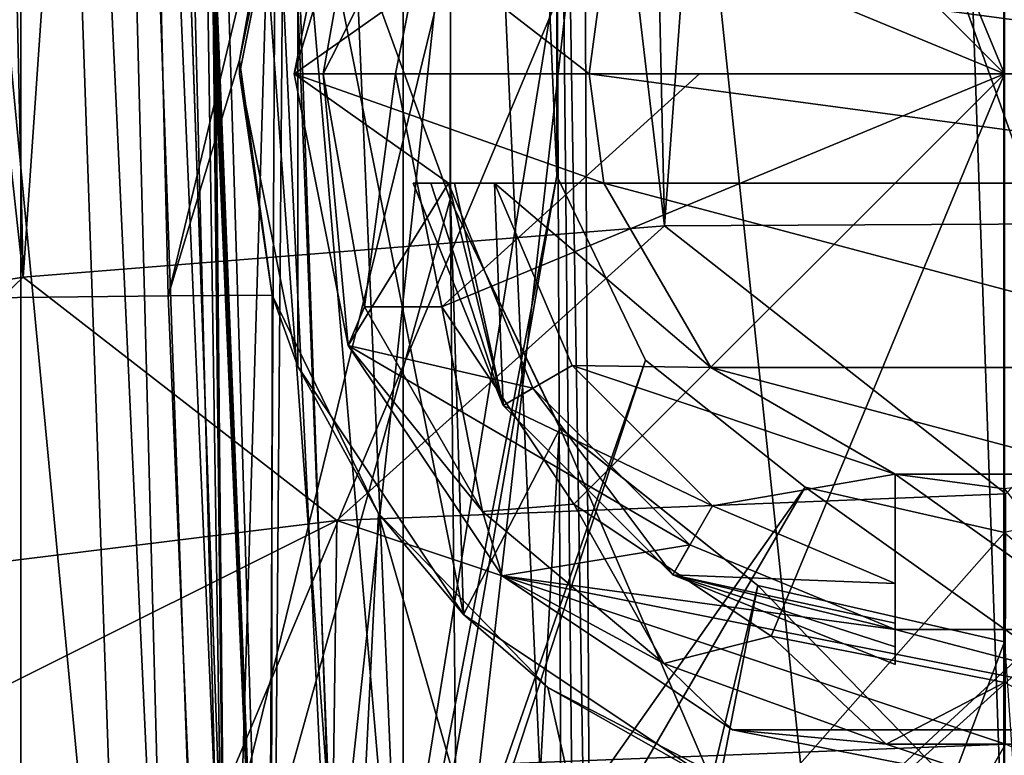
# Model space of a CAD drawing. Header units: millimetres. Extents: x -198 to 325, y 0 to 239.
# Tile 106 of 256: x -4.51 to 0, y 56.48 to 59.85. Entities that reach past the tile are written whole.
import ezdxf

# ---------------------------------------------------------------- set-up
doc = ezdxf.new("R2010")
doc.units = ezdxf.units.MM
doc.header["$LTSCALE"] = 65.185185
for name, color, linetype in [('1375', 7, 'CONTINUOUS'), ('1376', 7, 'CONTINUOUS'), ('1389', 7, 'CONTINUOUS'), ('1403', 7, 'CONTINUOUS'), ('1404', 7, 'CONTINUOUS'), ('1417', 7, 'CONTINUOUS'), ('1418', 7, 'CONTINUOUS'), ('1423', 7, 'CONTINUOUS'), ('1424', 7, 'CONTINUOUS'), ('1425', 7, 'CONTINUOUS'), ('1426', 7, 'CONTINUOUS'), ('1427', 7, 'CONTINUOUS'), ('1429', 7, 'CONTINUOUS'), ('1458', 7, 'CONTINUOUS'), ('1462', 7, 'CONTINUOUS'), ('1465', 7, 'CONTINUOUS'), ('1684', 7, 'CONTINUOUS'), ('1685', 7, 'CONTINUOUS'), ('1686', 7, 'CONTINUOUS'), ('1687', 7, 'CONTINUOUS'), ('1860', 7, 'CONTINUOUS'), ('1861', 7, 'CONTINUOUS'), ('1882', 7, 'CONTINUOUS'), ('1891', 7, 'CONTINUOUS'), ('1892', 7, 'CONTINUOUS'), ('609', 7, 'CONTINUOUS'), ('610', 7, 'CONTINUOUS'), ('611', 7, 'CONTINUOUS'), ('612', 7, 'CONTINUOUS'), ('613', 7, 'CONTINUOUS'), ('614', 7, 'CONTINUOUS'), ('615', 7, 'CONTINUOUS'), ('616', 7, 'CONTINUOUS'), ('617', 7, 'CONTINUOUS'), ('618', 7, 'CONTINUOUS'), ('619', 7, 'CONTINUOUS'), ('621', 7, 'CONTINUOUS'), ('629', 7, 'CONTINUOUS'), ('630', 7, 'CONTINUOUS')]:
    doc.layers.add(name, color=color, linetype=linetype)

msp = doc.modelspace()

# ---------------------------------------------------------------- linework, layer by layer
at = {"layer": '1375', "color": 7, "linetype": 'CONTINUOUS'}
for points in [[(-3.8984, 77.0648, -20.3987), (-0.7418, 77.1148, -20.7529), (-3.0669, 55.6492, -21.2616), (-3.8984, 77.0648, -20.3987)], [(-3.0669, 55.6492, -21.2616), (-0.7418, 77.1148, -20.7529), (0, 55.7503, -21.4783), (-3.0669, 55.6492, -21.2616)], [(-0.7418, 77.1148, -20.7529), (2.4336, 77.0965, -20.6237), (0, 55.7503, -21.4783), (-0.7418, 77.1148, -20.7529)], [(-6.9659, 76.9501, -19.5688), (-3.8984, 77.0648, -20.3987), (-6.0881, 55.346, -20.6113), (-6.9659, 76.9501, -19.5688)], [(-6.0881, 55.346, -20.6113), (-3.8984, 77.0648, -20.3987), (-3.0669, 55.6492, -21.2616), (-6.0881, 55.346, -20.6113)]]:
    msp.add_3dface(points, dxfattribs=at)
at = {"layer": '1376', "color": 7, "linetype": 'CONTINUOUS'}
for points in [[(-5.897, 58.5614, 20.9072), (-3.3618, 47.6, 21.4887), (-3.8258, 58.5838, 21.3993), (-5.897, 58.5614, 20.9072)], [(-3.8258, 58.5838, 21.3993), (-3.3618, 47.6, 21.4887), (-3.3504, 58.5875, 21.4816), (-3.8258, 58.5838, 21.3993)], [(-3.3504, 58.5875, 21.4816), (-3.3618, 47.6, 21.4887), (-2.8635, 57.5875, 21.5549), (-3.3504, 58.5875, 21.4816)], [(-6.6415, 47.6, 20.7117), (-3.3618, 47.6, 21.4887), (-6.3085, 58.5559, 20.7826), (-6.6415, 47.6, 20.7117)], [(-6.3085, 58.5559, 20.7826), (-3.3618, 47.6, 21.4887), (-5.897, 58.5614, 20.9072), (-6.3085, 58.5559, 20.7826)], [(-3.3618, 47.6, 21.4887), (-0.0005, 47.6, 21.7498), (-2.8635, 57.5875, 21.5549), (-3.3618, 47.6, 21.4887)], [(-2.8635, 57.5875, 21.5549), (-0.0005, 47.6, 21.7498), (-2.0882, 56.7912, 21.6467), (-2.8635, 57.5875, 21.5549)], [(-2.0882, 56.7912, 21.6467), (-0.0005, 47.6, 21.7498), (-1.1004, 56.2775, 21.7213), (-2.0882, 56.7912, 21.6467)]]:
    msp.add_3dface(points, dxfattribs=at)
at = {"layer": '1389', "color": 7, "linetype": 'CONTINUOUS'}
for points in [[(-6.3085, 58.5559, 20.7826), (-3.8879, 61.1904, 21.617), (-6.4117, 61.1656, 20.9818), (-6.3085, 58.5559, 20.7826)], [(-6.3085, 58.5559, 20.7826), (-5.897, 58.5614, 20.9072), (-3.8879, 61.1904, 21.617), (-6.3085, 58.5559, 20.7826)], [(-5.897, 58.5614, 20.9072), (-3.8258, 58.5838, 21.3993), (-3.8879, 61.1904, 21.617), (-5.897, 58.5614, 20.9072)], [(-3.8879, 61.1904, 21.617), (-3.8258, 58.5838, 21.3993), (-3.3079, 60.7437, 21.6443), (-3.8879, 61.1904, 21.617)], [(-3.3079, 60.7437, 21.6443), (-3.8258, 58.5838, 21.3993), (-3.4994, 59.6638, 21.4955), (-3.3079, 60.7437, 21.6443)], [(-3.8258, 58.5838, 21.3993), (-3.3504, 58.5875, 21.4816), (-3.4994, 59.6638, 21.4955), (-3.8258, 58.5838, 21.3993)]]:
    msp.add_3dface(points, dxfattribs=at)
at = {"layer": '1403', "color": 7, "linetype": 'CONTINUOUS'}
for points in [[(-1.9026, 74.6209, -18.7519), (-3.3925, 74.595, -18.5412), (-1.5556, 58.905, -19.3095), (-1.9026, 74.6209, -18.7519)], [(-0.3988, 74.6328, -18.8436), (-1.9026, 74.6209, -18.7519), (-1.5556, 58.905, -19.3095), (-0.3988, 74.6328, -18.8436)], [(1.1946, 58.9182, -19.3347), (-0.3988, 74.6328, -18.8436), (-1.5556, 58.905, -19.3095), (1.1946, 58.9182, -19.3347)], [(1.0817, 74.6293, -18.8168), (-0.3988, 74.6328, -18.8436), (1.1946, 58.9182, -19.3347), (1.0817, 74.6293, -18.8168)], [(-4.8419, 74.5549, -18.2179), (-6.223, 74.5038, -17.7954), (-4.4899, 58.67, -18.8526), (-4.8419, 74.5549, -18.2179)], [(-3.3925, 74.595, -18.5412), (-4.8419, 74.5549, -18.2179), (-4.4899, 58.67, -18.8526), (-3.3925, 74.595, -18.5412)], [(-1.5556, 58.905, -19.3095), (-3.3925, 74.595, -18.5412), (-4.4899, 58.67, -18.8526), (-1.5556, 58.905, -19.3095)], [(-4.4899, 58.67, -18.8526), (-6.223, 74.5038, -17.7954), (-7.3849, 58.197, -17.9347), (-4.4899, 58.67, -18.8526)]]:
    msp.add_3dface(points, dxfattribs=at)
at = {"layer": '1404', "color": 7, "linetype": 'CONTINUOUS'}
for points in [[(-4.1087, 74.5298, 19.2745), (-4.9229, 50.4568, 19.1199), (-6.4722, 74.4268, 18.5504), (-4.1087, 74.5298, 19.2745)], [(-2.5343, 60.1807, 19.5789), (-4.9229, 50.4568, 19.1199), (-4.1087, 74.5298, 19.2745), (-2.5343, 60.1807, 19.5789)], [(-2.5343, 60.1807, 19.5789), (-2.5358, 59.0257, 19.5794), (-4.9229, 50.4568, 19.1199), (-2.5343, 60.1807, 19.5789)], [(-4.9229, 50.4568, 19.1199), (-2.5358, 59.0257, 19.5794), (-2.453, 50.4608, 19.5949), (-4.9229, 50.4568, 19.1199)], [(-2.5358, 59.0257, 19.5794), (-2.0347, 57.9813, 19.6407), (-2.453, 50.4608, 19.5949), (-2.5358, 59.0257, 19.5794)], [(-2.0347, 57.9813, 19.6407), (-1.1286, 57.2577, 19.7162), (-2.453, 50.4608, 19.5949), (-2.0347, 57.9813, 19.6407)], [(-1.1286, 57.2577, 19.7162), (0, 57, 19.75), (-2.453, 50.4608, 19.5949), (-1.1286, 57.2577, 19.7162)], [(-2.453, 50.4608, 19.5949), (0, 57, 19.75), (0.4482, 50.4626, 19.7448), (-2.453, 50.4608, 19.5949)]]:
    msp.add_3dface(points, dxfattribs=at)
at = {"layer": '1417', "color": 7, "linetype": 'CONTINUOUS'}
for points in [[(-3.7495, 74.5657, -7.6084), (-3.5549, 54.0826, -6.9055), (-3.7608, 73.9847, -7.5802), (-3.7495, 74.5657, -7.6084)], [(-2.9435, 74.5923, -7.956), (-3.5549, 54.0826, -6.9055), (-3.7495, 74.5657, -7.6084), (-2.9435, 74.5923, -7.956)], [(-2.0197, 54.0826, -7.4997), (-3.5549, 54.0826, -6.9055), (-2.9435, 74.5923, -7.956), (-2.0197, 54.0826, -7.4997)], [(-2.0197, 54.0826, -7.4997), (-2.9435, 74.5923, -7.956), (-2.0657, 64.8707, -7.8772), (-2.0197, 54.0826, -7.4997)], [(-3.7608, 73.9847, -7.5802), (-3.5549, 54.0826, -6.9055), (-3.772, 73.403, -7.5519), (-3.7608, 73.9847, -7.5802)], [(-3.772, 73.403, -7.5519), (-3.5549, 54.0826, -6.9055), (-3.8425, 72.8754, -7.4956), (-3.772, 73.403, -7.5519)], [(-3.8425, 72.8754, -7.4956), (-3.5549, 54.0826, -6.9055), (-4.0206, 72.4018, -7.3828), (-3.8425, 72.8754, -7.4956)], [(-3.5549, 54.0826, -6.9055), (-4.9305, 54.0826, -6.0012), (-4.0206, 72.4018, -7.3828), (-3.5549, 54.0826, -6.9055)], [(-4.0206, 72.4018, -7.3828), (-4.9305, 54.0826, -6.0012), (-4.567, 71.7441, -7.0305), (-4.0206, 72.4018, -7.3828)]]:
    msp.add_3dface(points, dxfattribs=at)
at = {"layer": '1418', "color": 7, "linetype": 'CONTINUOUS'}
for points in [[(-1.8897, 54.0826, -7.5169), (-1.9389, 64.874, -7.8937), (1.8897, 54.0826, -7.5169), (-1.8897, 54.0826, -7.5169)], [(1.8897, 54.0826, -7.5169), (-1.9389, 64.874, -7.8937), (1.9389, 64.8734, -7.8937), (1.8897, 54.0826, -7.5169)]]:
    msp.add_3dface(points, dxfattribs=at)
at = {"layer": '1423', "color": 7, "linetype": 'CONTINUOUS'}
for points in [[(-3.7327, 74.5723, 9.2324), (-3.0172, 54.0826, 8.5169), (-2.0473, 60.0667, 8.7258), (-3.7327, 74.5723, 9.2324)], [(-2.0473, 60.0667, 8.7258), (-3.0172, 54.0826, 8.5169), (-2.0473, 59.1333, 8.6932), (-2.0473, 60.0667, 8.7258)], [(-2.0473, 59.1333, 8.6932), (-3.0172, 54.0826, 8.5169), (-1.6411, 58.2899, 8.6638), (-2.0473, 59.1333, 8.6932)], [(-3.0172, 54.0826, 8.5169), (3.0172, 54.0826, 8.5169), (1.6411, 58.2899, 8.6638), (-3.0172, 54.0826, 8.5169)], [(-1.6411, 58.2899, 8.6638), (-3.0172, 54.0826, 8.5169), (-0.911, 57.7082, 8.6435), (-1.6411, 58.2899, 8.6638)], [(0.911, 57.7082, 8.6435), (-3.0172, 54.0826, 8.5169), (1.6411, 58.2899, 8.6638), (0.911, 57.7082, 8.6435)], [(-0.911, 57.7082, 8.6435), (-3.0172, 54.0826, 8.5169), (0, 57.5, 8.6362), (-0.911, 57.7082, 8.6435)], [(0, 57.5, 8.6362), (-3.0172, 54.0826, 8.5169), (0.911, 57.7082, 8.6435), (0, 57.5, 8.6362)]]:
    msp.add_3dface(points, dxfattribs=at)
at = {"layer": '1424', "color": 7, "linetype": 'CONTINUOUS'}
for points in [[(-4.1412, 71.9609, 8.3964), (-3.5169, 54.0826, 7.5165), (-4.1469, 72.1244, 8.6472), (-4.1412, 71.9609, 8.3964)], [(-4.1469, 72.1244, 8.6472), (-3.5169, 54.0826, 7.5165), (-3.5169, 54.0826, 8.0172), (-4.1469, 72.1244, 8.6472)], [(-4.1365, 71.8284, 8.1362), (-3.5169, 54.0826, 7.5165), (-4.1412, 71.9609, 8.3964), (-4.1365, 71.8284, 8.1362)]]:
    msp.add_3dface(points, dxfattribs=at)
at = {"layer": '1425', "color": 7, "linetype": 'CONTINUOUS'}
msp.add_3dface([(-4.0165, 54.0826, 7.0169), (-4.6363, 71.8292, 7.6366), (-6.5172, 54.0826, 7.0169), (-4.0165, 54.0826, 7.0169)], dxfattribs=at)
at = {"layer": '1426', "color": 7, "linetype": 'CONTINUOUS'}
for points in [[(-4.5, 75.5186, -4.5), (-4.5, 75.5161, 0.0161), (-4.5, 54.1, 4.5), (-4.5, 75.5186, -4.5)], [(-4.5, 54.1, -4.5), (-4.5, 75.5186, -4.5), (-4.5, 54.1, 4.5), (-4.5, 54.1, -4.5)], [(-4.5, 75.5134, 4.5), (-4.5, 54.1, 4.5), (-4.5, 75.5161, 0.0161), (-4.5, 75.5134, 4.5)]]:
    msp.add_3dface(points, dxfattribs=at)
at = {"layer": '1427', "color": 7, "linetype": 'CONTINUOUS'}
for points in [[(4.5, 75.5186, -4.5), (-4.5, 75.5186, -4.5), (-4.5, 54.1, -4.5), (4.5, 75.5186, -4.5)], [(4.5, 75.5186, -4.5), (-4.5, 54.1, -4.5), (4.5, 54.1, -4.5), (4.5, 75.5186, -4.5)]]:
    msp.add_3dface(points, dxfattribs=at)
at = {"layer": '1429', "color": 7, "linetype": 'CONTINUOUS'}
for points in [[(-3.625, 75.5438, 4.5), (-2.75, 75.5677, 4.5), (-2.75, 55.1, 4.5), (-3.625, 75.5438, 4.5)], [(-4.5, 75.5134, 4.5), (-3.625, 75.5438, 4.5), (-2.75, 55.1, 4.5), (-4.5, 75.5134, 4.5)], [(-4.5, 54.1, 4.5), (-4.5, 75.5134, 4.5), (-2.9515, 54.3496, 4.5), (-4.5, 54.1, 4.5)], [(-2.9515, 54.3496, 4.5), (-4.5, 75.5134, 4.5), (-2.75, 55.1, 4.5), (-2.9515, 54.3496, 4.5)]]:
    msp.add_3dface(points, dxfattribs=at)
at = {"layer": '1458', "color": 7, "linetype": 'CONTINUOUS'}
for points in [[(-2.0657, 64.8707, -7.8772), (-1.9389, 64.874, -7.8937), (-1.8897, 54.0826, -7.5169), (-2.0657, 64.8707, -7.8772)], [(-2.0197, 54.0826, -7.4997), (-2.0657, 64.8707, -7.8772), (-1.9553, 54.0824, -7.5125), (-2.0197, 54.0826, -7.4997)], [(-2.0657, 64.8707, -7.8772), (-1.8897, 54.0826, -7.5169), (-1.9553, 54.0824, -7.5125), (-2.0657, 64.8707, -7.8772)]]:
    msp.add_3dface(points, dxfattribs=at)
at = {"layer": '1462', "color": 7, "linetype": 'CONTINUOUS'}
for points in [[(-4.6363, 71.8292, 7.6366), (-3.8149, 54.077, 7.059), (-4.2831, 71.8351, 7.7831), (-4.6363, 71.8292, 7.6366)], [(-4.6363, 71.8292, 7.6366), (-4.0165, 54.0826, 7.0169), (-3.8149, 54.077, 7.059), (-4.6363, 71.8292, 7.6366)], [(-3.5169, 54.0826, 7.5165), (-4.1365, 71.8284, 8.1362), (-4.2831, 71.8351, 7.7831), (-3.5169, 54.0826, 7.5165)], [(-3.6545, 54.0753, 7.1716), (-3.5169, 54.0826, 7.5165), (-4.2831, 71.8351, 7.7831), (-3.6545, 54.0753, 7.1716)], [(-3.8149, 54.077, 7.059), (-3.6545, 54.0753, 7.1716), (-4.2831, 71.8351, 7.7831), (-3.8149, 54.077, 7.059)]]:
    msp.add_3dface(points, dxfattribs=at)
at = {"layer": '1465', "color": 7, "linetype": 'CONTINUOUS'}
for points in [[(-3.9964, 74.5562, 9.1563), (-4.1804, 74.5315, 8.9504), (-3.3703, 54.0753, 8.3703), (-3.9964, 74.5562, 9.1563)], [(-3.0172, 54.0826, 8.5169), (-3.7327, 74.5723, 9.2324), (-3.9964, 74.5562, 9.1563), (-3.0172, 54.0826, 8.5169)], [(-3.0172, 54.0826, 8.5169), (-3.9964, 74.5562, 9.1563), (-3.3703, 54.0753, 8.3703), (-3.0172, 54.0826, 8.5169)], [(-3.3703, 54.0753, 8.3703), (-4.1804, 74.5315, 8.9504), (-4.1645, 73.9429, 8.92), (-3.3703, 54.0753, 8.3703)], [(-4.1484, 73.3542, 8.8894), (-3.3703, 54.0753, 8.3703), (-4.1645, 73.9429, 8.92), (-4.1484, 73.3542, 8.8894)], [(-4.1446, 72.68, 8.8122), (-3.3703, 54.0753, 8.3703), (-4.1484, 73.3542, 8.8894), (-4.1446, 72.68, 8.8122)], [(-4.1452, 72.6281, 8.8021), (-3.3703, 54.0753, 8.3703), (-4.1446, 72.68, 8.8122), (-4.1452, 72.6281, 8.8021)], [(-4.1469, 72.1244, 8.6472), (-3.3703, 54.0753, 8.3703), (-4.1452, 72.6281, 8.8021), (-4.1469, 72.1244, 8.6472)], [(-4.1469, 72.1244, 8.6472), (-3.5169, 54.0826, 8.0172), (-3.3703, 54.0753, 8.3703), (-4.1469, 72.1244, 8.6472)]]:
    msp.add_3dface(points, dxfattribs=at)
at = {"layer": '1684', "color": 7, "linetype": 'CONTINUOUS'}
for points in [[(-3.2332, 60.9392, 20.95), (-3.4994, 59.6638, 21.4955), (-3.5, 59.6, 20.95), (-3.2332, 60.9392, 20.95)], [(-3.3079, 60.7437, 21.6443), (-3.4994, 59.6638, 21.4955), (-3.2332, 60.9392, 20.95), (-3.3079, 60.7437, 21.6443)], [(-3.4994, 59.6638, 21.4955), (-3.3504, 58.5875, 21.4816), (-3.5, 59.6, 20.95), (-3.4994, 59.6638, 21.4955)], [(-3.5, 59.6, 20.95), (-3.3504, 58.5875, 21.4816), (-3.2332, 58.2608, 20.95), (-3.5, 59.6, 20.95)], [(-3.3504, 58.5875, 21.4816), (-2.8635, 57.5875, 21.5549), (-3.2332, 58.2608, 20.95), (-3.3504, 58.5875, 21.4816)], [(-3.2332, 58.2608, 20.95), (-2.8635, 57.5875, 21.5549), (-2.4749, 57.1251, 20.95), (-3.2332, 58.2608, 20.95)], [(-2.8635, 57.5875, 21.5549), (-2.0882, 56.7912, 21.6467), (-2.4749, 57.1251, 20.95), (-2.8635, 57.5875, 21.5549)], [(-2.4749, 57.1251, 20.95), (-2.0882, 56.7912, 21.6467), (-1.3392, 56.3668, 20.95), (-2.4749, 57.1251, 20.95)], [(-2.0882, 56.7912, 21.6467), (-1.1004, 56.2775, 21.7213), (-1.3392, 56.3668, 20.95), (-2.0882, 56.7912, 21.6467)]]:
    msp.add_3dface(points, dxfattribs=at)
at = {"layer": '1685', "color": 7, "linetype": 'CONTINUOUS'}
for points in [[(-3.2332, 60.9392, 20.95), (-3.5, 59.6, 20.95), (-3.2332, 58.2608, 20.95), (-3.2332, 60.9392, 20.95)], [(-3.2332, 60.9392, 20.95), (-3.2332, 58.2608, 20.95), (-2.4749, 57.1251, 20.95), (-3.2332, 60.9392, 20.95)], [(-3.2332, 60.9392, 20.95), (-2.4749, 57.1251, 20.95), (-2.5347, 59.0224, 20.95), (-3.2332, 60.9392, 20.95)], [(-2.5347, 60.1776, 20.95), (-3.2332, 60.9392, 20.95), (-2.5347, 59.0224, 20.95), (-2.5347, 60.1776, 20.95)], [(-2.5347, 59.0224, 20.95), (-2.4749, 57.1251, 20.95), (-2.0321, 57.9783, 20.95), (-2.5347, 59.0224, 20.95)], [(-2.4749, 57.1251, 20.95), (-1.3392, 56.3668, 20.95), (-2.0321, 57.9783, 20.95), (-2.4749, 57.1251, 20.95)], [(-2.0321, 57.9783, 20.95), (-1.3392, 56.3668, 20.95), (-1.1283, 57.258, 20.95), (-2.0321, 57.9783, 20.95)], [(-1.3392, 56.3668, 20.95), (0, 56.1, 20.95), (-1.1283, 57.258, 20.95), (-1.3392, 56.3668, 20.95)], [(-1.1283, 57.258, 20.95), (0, 56.1, 20.95), (0, 57, 20.95), (-1.1283, 57.258, 20.95)]]:
    msp.add_3dface(points, dxfattribs=at)
at = {"layer": '1686', "color": 7, "linetype": 'CONTINUOUS'}
for points in [[(-2.5358, 59.0257, 19.5794), (-2.5343, 60.1807, 19.5789), (-2.5347, 60.1776, 20.95), (-2.5358, 59.0257, 19.5794)], [(-2.5358, 59.0257, 19.5794), (-2.5347, 60.1776, 20.95), (-2.5347, 59.0224, 20.95), (-2.5358, 59.0257, 19.5794)], [(-2.0347, 57.9813, 19.6407), (-2.5358, 59.0257, 19.5794), (-2.5347, 59.0224, 20.95), (-2.0347, 57.9813, 19.6407)], [(-2.0347, 57.9813, 19.6407), (-2.5347, 59.0224, 20.95), (-2.0321, 57.9783, 20.95), (-2.0347, 57.9813, 19.6407)], [(-1.1286, 57.2577, 19.7162), (-2.0347, 57.9813, 19.6407), (-2.0321, 57.9783, 20.95), (-1.1286, 57.2577, 19.7162)], [(-1.1286, 57.2577, 19.7162), (-2.0321, 57.9783, 20.95), (-1.1283, 57.258, 20.95), (-1.1286, 57.2577, 19.7162)], [(-1.1286, 57.2577, 19.7162), (-1.1283, 57.258, 20.95), (0, 57, 20.95), (-1.1286, 57.2577, 19.7162)], [(0, 57, 19.75), (-1.1286, 57.2577, 19.7162), (0, 57, 20.95), (0, 57, 19.75)]]:
    msp.add_3dface(points, dxfattribs=at)
at = {"layer": '1687', "color": 7, "linetype": 'CONTINUOUS'}
for points in [[(-2.0473, 60.0667, 8.7258), (-2.0473, 59.1333, 8.6932), (-2.0473, 60.0665, 5), (-2.0473, 60.0667, 8.7258)], [(-2.0473, 59.1333, 8.6932), (-2.0473, 59.1335, 5), (-2.0473, 60.0665, 5), (-2.0473, 59.1333, 8.6932)], [(-2.0473, 59.1333, 8.6932), (-1.6413, 58.2902, 5), (-2.0473, 59.1335, 5), (-2.0473, 59.1333, 8.6932)], [(-2.0473, 59.1333, 8.6932), (-1.6411, 58.2899, 8.6638), (-1.6413, 58.2902, 5), (-2.0473, 59.1333, 8.6932)], [(-1.6411, 58.2899, 8.6638), (-0.9113, 57.7084, 5), (-1.6413, 58.2902, 5), (-1.6411, 58.2899, 8.6638)], [(-1.6411, 58.2899, 8.6638), (-0.911, 57.7082, 8.6435), (-0.9113, 57.7084, 5), (-1.6411, 58.2899, 8.6638)], [(-0.911, 57.7082, 8.6435), (0, 57.5, 8.6362), (-0.9113, 57.7084, 5), (-0.911, 57.7082, 8.6435)], [(0, 57.5, 8.6362), (0, 57.5, 5), (-0.9113, 57.7084, 5), (0, 57.5, 8.6362)]]:
    msp.add_3dface(points, dxfattribs=at)
at = {"layer": '1860', "color": 7, "linetype": 'CONTINUOUS'}
for points in [[(-2.75, 55.1, 5), (-2.75, 75.5675, 5), (-2.0473, 59.1335, 5), (-2.75, 55.1, 5)], [(-2.0473, 59.1335, 5), (-2.75, 75.5675, 5), (-2.0473, 60.0665, 5), (-2.0473, 59.1335, 5)], [(-1.6413, 58.2902, 5), (-2.75, 55.1, 5), (-2.0473, 59.1335, 5), (-1.6413, 58.2902, 5)], [(-0.9113, 57.7084, 5), (-2.75, 55.1, 5), (-1.6413, 58.2902, 5), (-0.9113, 57.7084, 5)], [(2.75, 55.1, 5), (-2.75, 55.1, 5), (-0.9113, 57.7084, 5), (2.75, 55.1, 5)], [(0, 57.5, 5), (2.75, 55.1, 5), (-0.9113, 57.7084, 5), (0, 57.5, 5)]]:
    msp.add_3dface(points, dxfattribs=at)
at = {"layer": '1861', "color": 7, "linetype": 'CONTINUOUS'}
for points in [[(-2.75, 75.5677, 4.5), (-2.75, 75.5675, 5), (-2.75, 55.1, 5), (-2.75, 75.5677, 4.5)], [(-2.75, 55.1, 4.5), (-2.75, 75.5677, 4.5), (-2.75, 55.1, 5), (-2.75, 55.1, 4.5)]]:
    msp.add_3dface(points, dxfattribs=at)
at = {"layer": '1882', "color": 7, "linetype": 'CONTINUOUS'}
for points in [[(-1.5556, 58.905, -19.3095), (-4.4899, 58.67, -18.8526), (-3.0548, 57.5548, -19.3596), (-1.5556, 58.905, -19.3095)], [(0.0066, 57.6784, -19.5948), (-1.5556, 58.905, -19.3095), (-3.0548, 57.5548, -19.3596), (0.0066, 57.6784, -19.5948)], [(1.1946, 58.9182, -19.3347), (-1.5556, 58.905, -19.3095), (0.0066, 57.6784, -19.5948), (1.1946, 58.9182, -19.3347)], [(-4.4899, 58.67, -18.8526), (-7.3849, 58.197, -17.9347), (-6.0306, 57.1879, -18.6616), (-4.4899, 58.67, -18.8526)], [(-3.0548, 57.5548, -19.3596), (-4.4899, 58.67, -18.8526), (-6.0306, 57.1879, -18.6616), (-3.0548, 57.5548, -19.3596)], [(0.0066, 57.6784, -19.5948), (-3.0548, 57.5548, -19.3596), (0.0055, 56.5319, -20.1647), (0.0066, 57.6784, -19.5948)], [(-3.0548, 57.5548, -19.3596), (-6.0306, 57.1879, -18.6616), (-6.0657, 56.0514, -19.2501), (-3.0548, 57.5548, -19.3596)], [(-3.0548, 57.5548, -19.3596), (-6.0657, 56.0514, -19.2501), (-3.07, 56.4108, -19.9343), (-3.0548, 57.5548, -19.3596)], [(-3.0548, 57.5548, -19.3596), (-3.07, 56.4108, -19.9343), (0.0055, 56.5319, -20.1647), (-3.0548, 57.5548, -19.3596)], [(-3.07, 56.4108, -19.9343), (-0.5318, 55.5911, -21.0251), (0.0055, 56.5319, -20.1647), (-3.07, 56.4108, -19.9343)], [(-0.5318, 55.5911, -21.0251), (2.2342, 55.5398, -20.9087), (0.0055, 56.5319, -20.1647), (-0.5318, 55.5911, -21.0251)]]:
    msp.add_3dface(points, dxfattribs=at)
at = {"layer": '1891', "color": 7, "linetype": 'CONTINUOUS'}
for points in [[(-6.412, 77.6, -19.7344), (-3.2459, 77.6, -20.4946), (-6.7211, 47.6, -20.6855), (-6.412, 77.6, -19.7344)], [(-6.7211, 47.6, -20.6855), (-3.2459, 77.6, -20.4946), (-3.4026, 47.6, -21.4822), (-6.7211, 47.6, -20.6855)], [(-3.2459, 77.6, -20.4946), (0, 77.6, -20.75), (-3.4026, 47.6, -21.4822), (-3.2459, 77.6, -20.4946)], [(-3.4026, 47.6, -21.4822), (0, 77.6, -20.75), (0, 47.6, -21.75), (-3.4026, 47.6, -21.4822)]]:
    msp.add_3dface(points, dxfattribs=at)
at = {"layer": '1892', "color": 7, "linetype": 'CONTINUOUS'}
for points in [[(-6.7226, 47.6, 20.6856), (-3.4037, 47.6, 21.4822), (-6.2469, 77.6, 20.7415), (-6.7226, 47.6, 20.6856)], [(-6.2469, 77.6, 20.7415), (-3.4037, 47.6, 21.4822), (-3.1613, 77.6, 21.4963), (-6.2469, 77.6, 20.7415)], [(-3.4037, 47.6, 21.4822), (-0.0005, 47.6, 21.75), (-3.1613, 77.6, 21.4963), (-3.4037, 47.6, 21.4822)], [(-3.1613, 77.6, 21.4963), (-0.0005, 47.6, 21.75), (-0.005, 77.6, 21.75), (-3.1613, 77.6, 21.4963)], [(-0.005, 77.6, 21.75), (-0.0005, 47.6, 21.75), (3.1507, 77.6, 21.4978), (-0.005, 77.6, 21.75)], [(-0.0005, 47.6, 21.75), (3.4024, 47.6, 21.4822), (3.1507, 77.6, 21.4978), (-0.0005, 47.6, 21.75)]]:
    msp.add_3dface(points, dxfattribs=at)
at = {"layer": '609', "color": 7, "linetype": 'CONTINUOUS'}
for points in [[(-1.0663, 62.1742, 21.4487), (0, 59.6, 21.55), (0, 62.3863, 21.4487), (-1.0663, 62.1742, 21.4487)], [(-1.9702, 61.5702, 21.4487), (0, 59.6, 21.55), (-1.0663, 62.1742, 21.4487), (-1.9702, 61.5702, 21.4487)], [(-2.5742, 60.6663, 21.4487), (0, 59.6, 21.55), (-1.9702, 61.5702, 21.4487), (-2.5742, 60.6663, 21.4487)], [(-2.7863, 59.6, 21.4487), (0, 59.6, 21.55), (-2.5742, 60.6663, 21.4487), (-2.7863, 59.6, 21.4487)], [(-1.3941, 59.6, 21.5247), (0, 59.6, 21.55), (-2.7863, 59.6, 21.4487), (-1.3941, 59.6, 21.5247)]]:
    msp.add_3dface(points, dxfattribs=at)
at = {"layer": '610', "color": 7, "linetype": 'CONTINUOUS'}
for points in [[(-3.25, 59.6, 20.95), (-2.9282, 60.6658, 21.2905), (-3.0026, 60.8438, 20.95), (-3.25, 59.6, 20.95)], [(-3.1162, 59.6, 21.2905), (-2.9282, 60.6658, 21.2905), (-3.25, 59.6, 20.95), (-3.1162, 59.6, 21.2905)], [(-2.7863, 59.6, 21.4487), (-2.5742, 60.6663, 21.4487), (-3.1162, 59.6, 21.2905), (-2.7863, 59.6, 21.4487)], [(-3.1162, 59.6, 21.2905), (-2.5742, 60.6663, 21.4487), (-2.9282, 60.6658, 21.2905), (-3.1162, 59.6, 21.2905)]]:
    msp.add_3dface(points, dxfattribs=at)
at = {"layer": '611', "color": 7, "linetype": 'CONTINUOUS'}
for points in [[(-3.25, 59.6, 20.95), (-3.0026, 60.8438, 20.95), (-2.5438, 60.1, 20.95), (-3.25, 59.6, 20.95)], [(-1.9, 59.6, 20.95), (-3.25, 59.6, 20.95), (-2.5438, 60.1, 20.95), (-1.9, 59.6, 20.95)], [(-1.833, 60.1, 20.95), (-1.9, 59.6, 20.95), (-2.5438, 60.1, 20.95), (-1.833, 60.1, 20.95)], [(-3.0026, 58.3562, 20.95), (-3.25, 59.6, 20.95), (-2.5438, 59.1, 20.95), (-3.0026, 58.3562, 20.95)], [(-2.5438, 59.1, 20.95), (-3.25, 59.6, 20.95), (-1.833, 59.1, 20.95), (-2.5438, 59.1, 20.95)], [(-1.833, 59.1, 20.95), (-3.25, 59.6, 20.95), (-1.9, 59.6, 20.95), (-1.833, 59.1, 20.95)], [(-3.0026, 58.3562, 20.95), (-2.5438, 59.1, 20.95), (-2.1568, 58.1615, 20.95), (-3.0026, 58.3562, 20.95)], [(-2.2981, 57.302, 20.95), (-3.0026, 58.3562, 20.95), (-1.4389, 57.4434, 20.95), (-2.2981, 57.302, 20.95)], [(-1.4389, 57.4434, 20.95), (-3.0026, 58.3562, 20.95), (-2.1568, 58.1615, 20.95), (-1.4389, 57.4434, 20.95)], [(0, 57.7, 20.95), (0.5, 57.0562, 20.95), (-0.5, 57.767, 20.95), (0, 57.7, 20.95)], [(-0.5, 57.767, 20.95), (0.5, 57.0562, 20.95), (-0.5, 57.0562, 20.95), (-0.5, 57.767, 20.95)], [(-0.5, 57.0562, 20.95), (-2.2981, 57.302, 20.95), (-1.4389, 57.4434, 20.95), (-0.5, 57.0562, 20.95)], [(-1.2437, 56.5974, 20.95), (-2.2981, 57.302, 20.95), (1.2437, 56.5974, 20.95), (-1.2437, 56.5974, 20.95)], [(1.2437, 56.5974, 20.95), (-2.2981, 57.302, 20.95), (-0.5, 57.0562, 20.95), (1.2437, 56.5974, 20.95)], [(0.5, 57.0562, 20.95), (1.2437, 56.5974, 20.95), (-0.5, 57.0562, 20.95), (0.5, 57.0562, 20.95)], [(0, 56.35, 20.95), (-1.2437, 56.5974, 20.95), (1.2437, 56.5974, 20.95), (0, 56.35, 20.95)]]:
    msp.add_3dface(points, dxfattribs=at)
at = {"layer": '612', "color": 7, "linetype": 'CONTINUOUS'}
for points in [[(-2.6234, 59.1, 20.0572), (-2.7042, 59.1, 19.15), (-2.2934, 58.0825, 19.15), (-2.6234, 59.1, 20.0572)], [(-2.5438, 59.1, 20.95), (-2.6234, 59.1, 20.0572), (-2.2934, 58.0825, 19.15), (-2.5438, 59.1, 20.95)], [(-2.1568, 58.1615, 20.95), (-2.5438, 59.1, 20.95), (-2.2934, 58.0825, 19.15), (-2.1568, 58.1615, 20.95)], [(-1.5175, 57.3066, 19.15), (-2.1568, 58.1615, 20.95), (-2.2934, 58.0825, 19.15), (-1.5175, 57.3066, 19.15)], [(-1.4389, 57.4434, 20.95), (-2.1568, 58.1615, 20.95), (-1.5175, 57.3066, 19.15), (-1.4389, 57.4434, 20.95)], [(-0.5, 57.0562, 20.95), (-1.4389, 57.4434, 20.95), (-1.5175, 57.3066, 19.15), (-0.5, 57.0562, 20.95)], [(-0.5, 57.0562, 20.95), (-1.5175, 57.3066, 19.15), (-0.5, 56.9766, 20.0573), (-0.5, 57.0562, 20.95)], [(-0.5, 56.8958, 19.15), (-0.5, 56.9766, 20.0573), (-1.5175, 57.3066, 19.15), (-0.5, 56.8958, 19.15)]]:
    msp.add_3dface(points, dxfattribs=at)
at = {"layer": '613', "color": 7, "linetype": 'CONTINUOUS'}
for points in [[(-2.7042, 59.1, 19.15), (-2.5152, 59.1, 18.6402), (-2.2934, 58.0825, 19.15), (-2.7042, 59.1, 19.15)], [(-2.3331, 59.1, 18.15), (-2.2934, 58.0825, 19.15), (-2.5152, 59.1, 18.6402), (-2.3331, 59.1, 18.15)], [(-1.9773, 58.2646, 18.15), (-2.2934, 58.0825, 19.15), (-2.3331, 59.1, 18.15), (-1.9773, 58.2646, 18.15)], [(-1.3355, 57.6227, 18.15), (-2.2934, 58.0825, 19.15), (-1.9773, 58.2646, 18.15), (-1.3355, 57.6227, 18.15)], [(-1.5175, 57.3066, 19.15), (-2.2934, 58.0825, 19.15), (-1.3355, 57.6227, 18.15), (-1.5175, 57.3066, 19.15)], [(-0.5, 57.2669, 18.15), (-1.5175, 57.3066, 19.15), (-1.3355, 57.6227, 18.15), (-0.5, 57.2669, 18.15)], [(-0.5, 56.8958, 19.15), (-1.5175, 57.3066, 19.15), (-0.5, 57.0848, 18.64), (-0.5, 56.8958, 19.15)], [(-0.5, 57.0848, 18.64), (-1.5175, 57.3066, 19.15), (-0.5, 57.2669, 18.15), (-0.5, 57.0848, 18.64)]]:
    msp.add_3dface(points, dxfattribs=at)
at = {"layer": '614', "color": 7, "linetype": 'CONTINUOUS'}
for points in [[(-1.9773, 58.2646, 18.15), (-2.3331, 59.1, 18.15), (-1.3436, 58.2566, 18.15), (-1.9773, 58.2646, 18.15)], [(-1.3436, 58.2566, 18.15), (-2.3331, 59.1, 18.15), (-1.833, 59.1, 18.15), (-1.3436, 58.2566, 18.15)], [(-1.3355, 57.6227, 18.15), (-1.9773, 58.2646, 18.15), (-0.5, 57.767, 18.15), (-1.3355, 57.6227, 18.15)], [(-0.5, 57.767, 18.15), (-1.9773, 58.2646, 18.15), (-1.3436, 58.2566, 18.15), (-0.5, 57.767, 18.15)], [(-0.5, 57.2669, 18.15), (-1.3355, 57.6227, 18.15), (-0.5, 57.767, 18.15), (-0.5, 57.2669, 18.15)]]:
    msp.add_3dface(points, dxfattribs=at)
at = {"layer": '615', "color": 7, "linetype": 'CONTINUOUS'}
for points in [[(-1.3436, 58.2566, 18.15), (-1.833, 59.1, 18.15), (-1.3436, 58.2566, 20.15), (-1.3436, 58.2566, 18.15)], [(-1.3436, 58.2566, 20.15), (-1.833, 59.1, 18.15), (-1.833, 59.1, 20.15), (-1.3436, 58.2566, 20.15)], [(-0.5, 57.767, 18.15), (-1.3436, 58.2566, 18.15), (-0.5, 57.767, 20.15), (-0.5, 57.767, 18.15)], [(-0.5, 57.767, 20.15), (-1.3436, 58.2566, 18.15), (-1.3436, 58.2566, 20.15), (-0.5, 57.767, 20.15)]]:
    msp.add_3dface(points, dxfattribs=at)
at = {"layer": '616', "color": 7, "linetype": 'CONTINUOUS'}
for points in [[(-1.833, 60.1, 20.15), (1.9, 59.6, 20.15), (-1.9, 59.6, 20.15), (-1.833, 60.1, 20.15)], [(-1.833, 60.1, 20.15), (1.833, 60.1, 20.15), (1.9, 59.6, 20.15), (-1.833, 60.1, 20.15)], [(1.833, 59.1, 20.15), (-1.833, 59.1, 20.15), (-1.9, 59.6, 20.15), (1.833, 59.1, 20.15)], [(1.9, 59.6, 20.15), (1.833, 59.1, 20.15), (-1.9, 59.6, 20.15), (1.9, 59.6, 20.15)], [(1.833, 59.1, 20.15), (1.3436, 58.2566, 20.15), (-1.833, 59.1, 20.15), (1.833, 59.1, 20.15)], [(1.3436, 58.2566, 20.15), (-1.3436, 58.2566, 20.15), (-1.833, 59.1, 20.15), (1.3436, 58.2566, 20.15)], [(1.3436, 58.2566, 20.15), (0.5, 57.767, 20.15), (-1.3436, 58.2566, 20.15), (1.3436, 58.2566, 20.15)], [(0.5, 57.767, 20.15), (-0.5, 57.767, 20.15), (-1.3436, 58.2566, 20.15), (0.5, 57.767, 20.15)], [(-0.5, 57.767, 20.15), (0.5, 57.767, 20.15), (0, 57.7, 20.15), (-0.5, 57.767, 20.15)]]:
    msp.add_3dface(points, dxfattribs=at)
at = {"layer": '617', "color": 7, "linetype": 'CONTINUOUS'}
for points in [[(-1.3941, 59.6, 21.5247), (-2.7863, 59.6, 21.4487), (-2.5742, 58.5337, 21.4487), (-1.3941, 59.6, 21.5247)], [(0, 59.6, 21.55), (-1.3941, 59.6, 21.5247), (-2.5742, 58.5337, 21.4487), (0, 59.6, 21.55)], [(-1.9702, 57.6298, 21.4487), (0, 59.6, 21.55), (-2.5742, 58.5337, 21.4487), (-1.9702, 57.6298, 21.4487)], [(-1.0663, 57.0258, 21.4487), (0, 59.6, 21.55), (-1.9702, 57.6298, 21.4487), (-1.0663, 57.0258, 21.4487)], [(0, 56.8137, 21.4487), (0, 59.6, 21.55), (-1.0663, 57.0258, 21.4487), (0, 56.8137, 21.4487)]]:
    msp.add_3dface(points, dxfattribs=at)
at = {"layer": '618', "color": 7, "linetype": 'CONTINUOUS'}
for points in [[(-3.1162, 59.6, 21.2905), (-3.25, 59.6, 20.95), (-3.0026, 58.3562, 20.95), (-3.1162, 59.6, 21.2905)], [(-2.7863, 59.6, 21.4487), (-3.1162, 59.6, 21.2905), (-2.9282, 58.5342, 21.2905), (-2.7863, 59.6, 21.4487)], [(-3.1162, 59.6, 21.2905), (-3.0026, 58.3562, 20.95), (-2.9282, 58.5342, 21.2905), (-3.1162, 59.6, 21.2905)], [(-2.5742, 58.5337, 21.4487), (-2.7863, 59.6, 21.4487), (-2.9282, 58.5342, 21.2905), (-2.5742, 58.5337, 21.4487)], [(-3.0026, 58.3562, 20.95), (-2.3871, 57.597, 21.2905), (-2.9282, 58.5342, 21.2905), (-3.0026, 58.3562, 20.95)], [(-2.3871, 57.597, 21.2905), (-2.5742, 58.5337, 21.4487), (-2.9282, 58.5342, 21.2905), (-2.3871, 57.597, 21.2905)], [(-1.9702, 57.6298, 21.4487), (-2.5742, 58.5337, 21.4487), (-2.3871, 57.597, 21.2905), (-1.9702, 57.6298, 21.4487)], [(-3.0026, 58.3562, 20.95), (-2.2981, 57.302, 20.95), (-2.3871, 57.597, 21.2905), (-3.0026, 58.3562, 20.95)], [(-1.5581, 56.9013, 21.2905), (-1.9702, 57.6298, 21.4487), (-2.3871, 57.597, 21.2905), (-1.5581, 56.9013, 21.2905)], [(-1.0663, 57.0258, 21.4487), (-1.9702, 57.6298, 21.4487), (-1.5581, 56.9013, 21.2905), (-1.0663, 57.0258, 21.4487)], [(-2.2981, 57.302, 20.95), (-1.5581, 56.9013, 21.2905), (-2.3871, 57.597, 21.2905), (-2.2981, 57.302, 20.95)], [(-2.2981, 57.302, 20.95), (-1.2437, 56.5974, 20.95), (-1.5581, 56.9013, 21.2905), (-2.2981, 57.302, 20.95)], [(-0.5411, 56.5312, 21.2905), (-1.0663, 57.0258, 21.4487), (-1.5581, 56.9013, 21.2905), (-0.5411, 56.5312, 21.2905)], [(0, 56.8137, 21.4487), (-1.0663, 57.0258, 21.4487), (-0.5411, 56.5312, 21.2905), (0, 56.8137, 21.4487)], [(-1.2437, 56.5974, 20.95), (-0.5411, 56.5312, 21.2905), (-1.5581, 56.9013, 21.2905), (-1.2437, 56.5974, 20.95)], [(0.5411, 56.5312, 21.2905), (0, 56.8137, 21.4487), (-0.5411, 56.5312, 21.2905), (0.5411, 56.5312, 21.2905)], [(-1.2437, 56.5974, 20.95), (0, 56.35, 20.95), (-0.5411, 56.5312, 21.2905), (-1.2437, 56.5974, 20.95)], [(0, 56.35, 20.95), (0.5411, 56.5312, 21.2905), (-0.5411, 56.5312, 21.2905), (0, 56.35, 20.95)]]:
    msp.add_3dface(points, dxfattribs=at)
at = {"layer": '619', "color": 7, "linetype": 'CONTINUOUS'}
for points in [[(-0.5, 57.767, 20.95), (-0.5, 57.0562, 20.95), (-0.5, 56.9766, 20.0573), (-0.5, 57.767, 20.95)], [(-0.5, 57.767, 20.95), (-0.5, 56.9766, 20.0573), (-0.5, 57.767, 20.15), (-0.5, 57.767, 20.95)], [(-0.5, 56.9766, 20.0573), (-0.5, 56.8958, 19.15), (-0.5, 57.767, 20.15), (-0.5, 56.9766, 20.0573)], [(-0.5, 56.8958, 19.15), (-0.5, 57.0848, 18.64), (-0.5, 57.767, 20.15), (-0.5, 56.8958, 19.15)], [(-0.5, 57.0848, 18.64), (-0.5, 57.2669, 18.15), (-0.5, 57.767, 20.15), (-0.5, 57.0848, 18.64)], [(-0.5, 57.2669, 18.15), (-0.5, 57.767, 18.15), (-0.5, 57.767, 20.15), (-0.5, 57.2669, 18.15)]]:
    msp.add_3dface(points, dxfattribs=at)
at = {"layer": '621', "color": 7, "linetype": 'CONTINUOUS'}
for points in [[(0, 57.7, 20.95), (-0.5, 57.767, 20.95), (0, 57.7, 20.15), (0, 57.7, 20.95)], [(-0.5, 57.767, 20.95), (-0.5, 57.767, 20.15), (0, 57.7, 20.15), (-0.5, 57.767, 20.95)]]:
    msp.add_3dface(points, dxfattribs=at)
at = {"layer": '629', "color": 7, "linetype": 'CONTINUOUS'}
for points in [[(-1.9, 59.6, 20.95), (-1.833, 60.1, 20.95), (-1.9, 59.6, 20.15), (-1.9, 59.6, 20.95)], [(-1.833, 60.1, 20.95), (-1.833, 60.1, 20.15), (-1.9, 59.6, 20.15), (-1.833, 60.1, 20.95)], [(-1.833, 59.1, 20.95), (-1.9, 59.6, 20.95), (-1.833, 59.1, 20.15), (-1.833, 59.1, 20.95)], [(-1.833, 59.1, 20.15), (-1.9, 59.6, 20.95), (-1.9, 59.6, 20.15), (-1.833, 59.1, 20.15)]]:
    msp.add_3dface(points, dxfattribs=at)
at = {"layer": '630', "color": 7, "linetype": 'CONTINUOUS'}
for points in [[(-2.7042, 59.1, 19.15), (-2.6234, 59.1, 20.0572), (-1.833, 59.1, 18.15), (-2.7042, 59.1, 19.15)], [(-2.5152, 59.1, 18.6402), (-2.7042, 59.1, 19.15), (-1.833, 59.1, 18.15), (-2.5152, 59.1, 18.6402)], [(-2.6234, 59.1, 20.0572), (-2.5438, 59.1, 20.95), (-1.833, 59.1, 20.15), (-2.6234, 59.1, 20.0572)], [(-1.833, 59.1, 18.15), (-2.6234, 59.1, 20.0572), (-1.833, 59.1, 20.15), (-1.833, 59.1, 18.15)], [(-2.5438, 59.1, 20.95), (-1.833, 59.1, 20.95), (-1.833, 59.1, 20.15), (-2.5438, 59.1, 20.95)], [(-2.3331, 59.1, 18.15), (-2.5152, 59.1, 18.6402), (-1.833, 59.1, 18.15), (-2.3331, 59.1, 18.15)]]:
    msp.add_3dface(points, dxfattribs=at)

doc.saveas('drawing.dxf')
